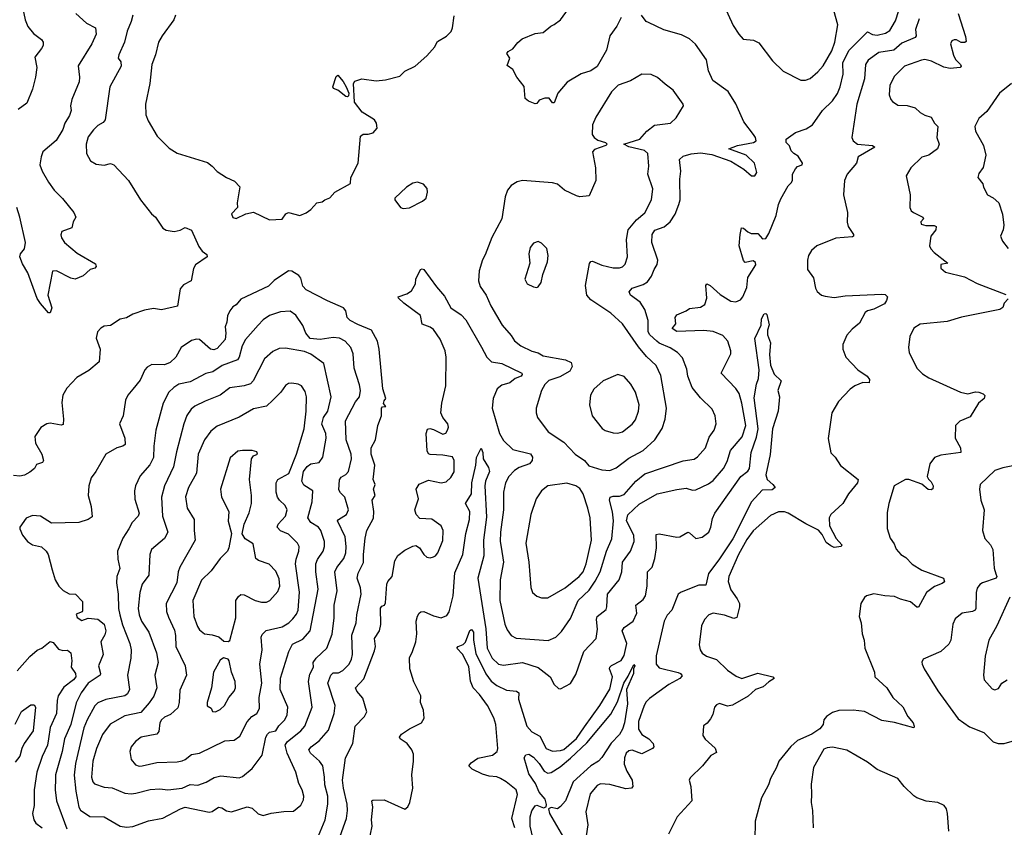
# Model space of a CAD drawing. Extents: x 1954683 to 2060285, y 904798 to 1016299.
# Tile 156 of 256: x 2038414 to 2044605, y 929099 to 934177. Entities that reach past the tile are written whole.
import ezdxf

# ---------------------------------------------------------------- set-up
doc = ezdxf.new("R2010")
doc.units = 0

msp = doc.modelspace()

# ---------------------------------------------------------------- linework, layer by layer
at = {"layer": '0CON10XD'}
for points in [[(2038412.1, 934345), (2038448.8, 934175), (2038464.8, 934134.8), (2038500.1, 934090.1), (2038551.1, 934051.1), (2038560.8, 934035), (2038560.8, 934015), (2038551.9, 933995), (2038509.7, 933940.3), (2038522.5, 933875), (2038513.8, 933815), (2038495, 933738.8), (2038458.9, 933651.1), (2038405, 933612.5)], [(2040599.4, 928955), (2040631.1, 929105), (2040626, 929145), (2040634.4, 929225), (2040627.5, 929265), (2040635, 929270), (2040705, 929270.8), (2040835, 929212.5), (2040855, 929227.5), (2040868, 929255), (2040885.8, 929345), (2040879.2, 929429.2), (2040891.1, 929515), (2040889.4, 929559.4), (2040880.6, 929585), (2040850, 929625), (2040806.2, 929655), (2040802, 929665), (2040815, 929684), (2040865, 929717.5), (2040940, 929755), (2040958, 929785), (2040953.8, 929835), (2040934.1, 929884.1), (2040935.8, 929925), (2040892.7, 930012.7), (2040866.9, 930095), (2040864.4, 930165), (2040882.9, 930205), (2040905.4, 930264.6), (2040910.5, 930315), (2040907.1, 930395), (2040914.5, 930425.5), (2040926.2, 930445), (2040935.8, 930454.2), (2040955, 930455.5), (2041015, 930428.1), (2041065, 930416.7), (2041099.4, 930430.6), (2041115, 930454.2), (2041140, 930555), (2041151, 930699), (2041200.2, 930815), (2041219.4, 930945), (2041243, 931035), (2041245.2, 931085.2), (2041216.9, 931135), (2041255.5, 931195), (2041256.8, 931265), (2041281.8, 931375), (2041285.9, 931424.1), (2041315, 931482.5), (2041326.2, 931455), (2041328.6, 931415), (2041360.9, 931360.9), (2041367.5, 931335), (2041343.2, 931275), (2041338.6, 931245), (2041348.7, 931048.7), (2041330.5, 930905), (2041333.1, 930805), (2041294.2, 930665), (2041344.4, 930345.6), (2041353.1, 930225), (2041385, 930161.8), (2041425, 930123.9), (2041455, 930118.2), (2041575, 930135.4), (2041675, 930102.5), (2041749.2, 930045), (2041775, 929996.7), (2041801.7, 929971.7), (2041815, 929968.8), (2041877.7, 930002.3), (2041910.9, 930059.1), (2041960.9, 930205), (2042038.5, 930285), (2042046.1, 930345), (2042040, 930405), (2042044.5, 930425), (2042100.8, 930469.2), (2042106.4, 930485), (2042110, 930565), (2042183.6, 930655), (2042200.9, 930705), (2042204, 930765), (2042254.2, 930835.8), (2042278.5, 930895), (2042274.7, 930935), (2042229.1, 931025), (2042237.4, 931062.6), (2042309.8, 931130.2), (2042422, 931195), (2042545, 931223.2), (2042605, 931230.8), (2042645, 931219.1), (2042665, 931220), (2042745, 931258.5), (2042775, 931279.5), (2042839.2, 931355), (2042862, 931398), (2042882.6, 931467.4), (2042957.2, 931552.8), (2042979.7, 931625), (2042955, 931766.2), (2042937.1, 931827.1), (2042917.2, 931857.2), (2042824.3, 931955), (2042886.2, 932075), (2042885.8, 932095), (2042865.8, 932155), (2042835, 932190.8), (2042775, 932216.4), (2042715, 932221.6), (2042545, 932215.8), (2042517.5, 932235), (2042540, 932265), (2042534.3, 932305), (2042545, 932320), (2042605, 932345.8), (2042625, 932360.8), (2042695, 932369.2), (2042722.5, 932385), (2042734.6, 932425.4), (2042728.6, 932505), (2042735, 932515.7), (2042755, 932505.5), (2042818.8, 932448.8), (2042885, 932407.5), (2042917.7, 932402.3), (2042946.2, 932415), (2042961.2, 932435), (2042985, 932492.5), (2042992, 932555), (2043042.5, 932635), (2043039.7, 932649.7), (2043025, 932660), (2042975, 932650), (2042965, 932662.5), (2042938.5, 932755), (2042943.3, 932825), (2042953, 932867), (2042965, 932866.7), (2042992.1, 932842.1), (2043013, 932833), (2043055, 932833.3), (2043085, 932798.8), (2043105, 932800.8), (2043125, 932832), (2043170, 932945), (2043185.4, 933015), (2043199.5, 933050.5), (2043245, 933131.4), (2043265, 933151.1), (2043272.1, 933165), (2043273.6, 933205), (2043291.5, 933238.5), (2043305, 933254.2), (2043333.3, 933265), (2043335.7, 933275), (2043309.1, 933319.1), (2043280.8, 933335), (2043265, 933352.5), (2043254.4, 933384.4), (2043232.5, 933405), (2043232.9, 933425), (2043292.9, 933467.1), (2043359, 933491), (2043398, 933515), (2043462.5, 933605), (2043525, 933666.7), (2043555, 933711.5), (2043573.3, 933755), (2043591.4, 933835), (2043589, 933905), (2043626.2, 933983.8), (2043745, 934100), (2043775, 934083.3), (2043805, 934080.2), (2043858.8, 934091.2), (2043885, 934109.1), (2043920.9, 934169.1), (2043940.7, 934235)], [(2042195, 934190.8), (2042168.1, 934135), (2042125.3, 934074.7), (2042103.5, 933985), (2042045, 933881.4), (2042005, 933854.5), (2041945, 933835.6), (2041855.6, 933784.4), (2041798, 933715), (2041775, 933653.3), (2041763.6, 933653.6), (2041742.5, 933682.5), (2041715, 933683.3), (2041679.3, 933670.7), (2041665, 933650), (2041655, 933647.5), (2041612.5, 933665), (2041591.7, 933681.7), (2041585, 933757.5), (2041540, 933815), (2041514.1, 933864.1), (2041478.3, 933888.3), (2041496.7, 933935), (2041477.5, 933965), (2041485, 933977.5), (2041515, 933992.5), (2041545.8, 934034.2), (2041573.4, 934056.6), (2041655, 934089.2), (2041705, 934095.8), (2041753.7, 934136.3), (2041775, 934146.9), (2041814.3, 934175), (2041864.3, 934245)], [(2042843.6, 934263.6), (2042900.9, 934140.9), (2042934.6, 934084.6), (2042963.9, 934053.9), (2043027.4, 934047.4), (2043062, 934032), (2043148.3, 933918.3), (2043215, 933852.9), (2043325, 933795.8), (2043355, 933795.6), (2043385, 933806.9), (2043432.1, 933847.9), (2043465, 933886.7), (2043519.5, 933980.5), (2043540, 934035), (2043557.7, 934145), (2043533.1, 934235)], [(2039114.3, 934164.3), (2039090.5, 934105), (2039073.8, 934035), (2039036.5, 933955), (2039034.3, 933935), (2039050.9, 933910.9), (2039051.5, 933885), (2038980.5, 933755), (2038952.1, 933547.9), (2038939.1, 933530.9), (2038905, 933510.8), (2038878.1, 933485), (2038845, 933439.2), (2038831.8, 933395), (2038834.4, 933335), (2038860, 933290), (2038895, 933268.6), (2038945, 933262.5), (2038985, 933272.5), (2039006.2, 933265), (2039098.8, 933165), (2039174, 933045), (2039243.8, 932955), (2039268.8, 932935), (2039315, 932866.2), (2039335, 932854.2), (2039385, 932845.7), (2039422.3, 932852.3), (2039455, 932870), (2039495, 932853.3), (2039540.7, 932750.7), (2039562.2, 932722.2), (2039590.5, 932700.5), (2039593.6, 932686.4), (2039518.8, 932635), (2039507.7, 932612.3), (2039493.3, 932535), (2039445, 932510), (2039423.3, 932485), (2039405.6, 932374.4), (2039305, 932352.5), (2039255, 932360.8), (2039199.5, 932350.5), (2039125, 932326), (2039085, 932301.2), (2039045, 932293.8), (2038985, 932254.2), (2038945, 932248.6), (2038923.6, 932236.4), (2038904.3, 932215), (2038895.8, 932175), (2038919.2, 932105), (2038912.9, 932025), (2038849.2, 931970.8), (2038773.1, 931926.9), (2038709.8, 931860.2), (2038685.6, 931815), (2038679.7, 931769.7), (2038690.6, 931665), (2038687.8, 931632.2), (2038675, 931627.5), (2038605, 931638.9), (2038583.8, 931636.2), (2038547.9, 931612.1), (2038510, 931555), (2038514, 931515), (2038554.4, 931445), (2038563.8, 931405), (2038557.7, 931392.3), (2038520.7, 931379.3), (2038506.7, 931355), (2038478.3, 931331.7), (2038445, 931313.8), (2038415, 931306.2), (2038375, 931311.2)], [(2038768, 934215), (2038835, 934155.7), (2038890.8, 934125), (2038894.5, 934085), (2038867.3, 934025), (2038782.8, 933887.2), (2038790.5, 933815), (2038787.5, 933785), (2038742.5, 933675), (2038734, 933635), (2038737.1, 933605), (2038727.7, 933575), (2038697.5, 933525), (2038684.7, 933485.3), (2038643.1, 933416.9), (2038560.6, 933345), (2038548.5, 933315), (2038540.4, 933265), (2038554.7, 933224.7), (2038595, 933156), (2038630.8, 933105), (2038682.8, 933052.8), (2038754, 932965), (2038768, 932935), (2038751.2, 932905), (2038743, 932867), (2038680, 932845), (2038673, 932823), (2038676.7, 932805), (2038696.7, 932775), (2038775, 932708), (2038890.9, 932640.9), (2038896, 932625), (2038887.5, 932615), (2038857.5, 932605), (2038813.6, 932566.4), (2038764, 932546), (2038735, 932550.6), (2038645, 932598.1), (2038620, 932595), (2038590.6, 932445), (2038615.7, 932364.3), (2038606.1, 932333.9), (2038595, 932333.3), (2038545, 932391.2), (2038525, 932423.8), (2038466.4, 932585), (2038431.9, 932641.9), (2038414.4, 932685), (2038418.6, 932705), (2038445, 932736.2), (2038450.8, 932775), (2038415.4, 932935), (2038395.3, 932995.3)], [(2039125.7, 934205.7), (2039114.3, 934164.3)], [(2039393.3, 934205), (2039383.1, 934175), (2039309.1, 934075), (2039286.7, 934035), (2039267.5, 933955), (2039245.7, 933895), (2039233.3, 933775), (2039205.7, 933645), (2039208.3, 933578.3), (2039221.7, 933541.7), (2039278, 933445), (2039355, 933368), (2039405, 933338), (2039595, 933278), (2039625, 933256.2), (2039655, 933222), (2039715, 933184), (2039765, 933162), (2039798.8, 933125), (2039782.5, 933025), (2039783.3, 932995), (2039746.7, 932955), (2039755, 932932.5), (2039775, 932927.5), (2039835, 932956.2), (2039885, 932966), (2039985, 932918)], [(2039985, 932918), (2040065, 932923.3), (2040087.5, 932955), (2040105, 932963.3), (2040175, 932946.2), (2040215, 932961.2), (2040245, 932983.3), (2040283.3, 933025), (2040315, 933031.2), (2040332.5, 933045), (2040365, 933056.2), (2040395, 933091.2), (2040493.6, 933146.4), (2040496, 933185), (2040542, 933275), (2040557.5, 933445), (2040573.8, 933456.2), (2040605, 933455.8), (2040637.5, 933465), (2040662.5, 933495), (2040657.5, 933525), (2040645, 933547.5), (2040566.7, 933595), (2040518.3, 933658.3), (2040512.5, 933775), (2040520.3, 933789.7), (2040565, 933804.2), (2040655, 933792.5), (2040715, 933797.5), (2040805, 933822), (2040835, 933853.8), (2040900, 933885), (2040975, 933948.8), (2041024, 934005), (2041030.5, 934020.5), (2041041.4, 934038.6), (2041097.4, 934072.6), (2041126.6, 934103.4), (2041135.4, 934124.6), (2041145, 934200)], [(2040408.5, 928985), (2040468.9, 929155), (2040475.9, 929205), (2040473.8, 929243.8), (2040449.1, 929345), (2040444.3, 929395), (2040463.3, 929535), (2040509.5, 929625), (2040524.4, 929735.6), (2040581.4, 929795), (2040595.8, 929825), (2040571.7, 929911.7), (2040534.4, 929955), (2040525.7, 929975), (2040577.3, 930032.7), (2040645, 930208.8), (2040651.5, 930235), (2040644.4, 930285), (2040675.5, 930335), (2040685.7, 930374.3), (2040683.1, 930476.9), (2040691.2, 930488.8), (2040707.5, 930495), (2040715, 930510), (2040721.8, 930628.2), (2040728.6, 930645), (2040755.6, 930675), (2040771.9, 930775), (2040792.1, 930807.9), (2040835, 930841.2), (2040885, 930866.2), (2040905, 930870), (2040928.8, 930855), (2040954.2, 930815), (2040975, 930796.2), (2040995, 930793.8), (2041015, 930800), (2041027.5, 930805), (2041043.3, 930825), (2041075, 930902.5), (2041077.1, 930965), (2041064, 930995), (2041005, 931035.7), (2040930.3, 931040.3), (2040906, 931065), (2040898, 931095), (2040920.6, 931165), (2040906, 931225), (2040925, 931256.2), (2040985, 931281.2), (2041064.3, 931264.3), (2041095, 931270.6), (2041125, 931298), (2041146.1, 931333.9), (2041145.5, 931405), (2041135, 931428), (2041075, 931438.1), (2040995, 931442), (2040985, 931446.7), (2040976, 931465), (2040970.8, 931575), (2040978.3, 931601.7), (2040993.9, 931606.1), (2041015, 931600), (2041075, 931570), (2041093.2, 931576.8), (2041102.9, 931595), (2041109.2, 931615), (2041105.8, 931635), (2041073.8, 931675), (2041062, 931705), (2041067.5, 931765), (2041092.8, 931875), (2041095.9, 932055), (2041090.3, 932095), (2041057.4, 932167.4), (2041015, 932228.8), (2040995, 932244), (2040945, 932262.5), (2040935, 932316.2), (2040828.8, 932395), (2040796.2, 932425), (2040793.8, 932435), (2040847.7, 932452.3), (2040878.3, 932471.7), (2040903.3, 932515), (2040903.8, 932545), (2040933.3, 932605), (2040945, 932610), (2040955, 932606.7), (2041035, 932496), (2041085, 932438), (2041125.7, 932365), (2041190.3, 932320.3), (2041219.8, 932289.8), (2041316.7, 932116.7), (2041351.2, 932055), (2041381.2, 932025), (2041445, 932014.5), (2041572, 931955), (2041574, 931945), (2041566.7, 931935), (2041528.9, 931921.1), (2041495, 931892.5), (2041445, 931878.5), (2041415.6, 931855), (2041390.8, 931795), (2041385.4, 931735), (2041430, 931575), (2041455, 931530.8), (2041515, 931474), (2041625, 931447.5), (2041638.6, 931425), (2041637.1, 931405), (2041620, 931385), (2041555, 931361.5), (2041525, 931342.2), (2041490, 931305), (2041469.6, 931265), (2041455.4, 931205), (2041455.4, 931094.6), (2041436.7, 930955), (2041434.7, 930895), (2041440.4, 930859.6), (2041456.4, 930765), (2041434.7, 930655.3), (2041433.8, 930525), (2041463.5, 930375), (2041479.4, 930339.4), (2041505, 930304.3), (2041535, 930288.5), (2041736.1, 930273.9), (2041785, 930293.3), (2041821.1, 930328.9), (2041877.8, 930412.2), (2041926.1, 930525), (2041995, 930588.8), (2042033.4, 930646.6), (2042062.8, 930705), (2042103.6, 930835), (2042137.3, 930912.7), (2042147.9, 931025), (2042142.2, 931082.2), (2042121.8, 931155), (2042127.1, 931175), (2042145, 931180.8), (2042185, 931180), (2042215, 931191.2), (2042287.9, 931275), (2042345, 931320.3), (2042585, 931403.6), (2042655, 931414.2), (2042675, 931427.5), (2042725.9, 931484.1), (2042749.1, 931550.9), (2042780, 931595), (2042792.9, 931635), (2042787.1, 931685), (2042767.2, 931727.2), (2042695, 931799.2), (2042641.5, 931865), (2042615.5, 931935), (2042609.5, 931979.5), (2042580.8, 932050.8), (2042550.8, 932085), (2042503.6, 932113.6), (2042435, 932142.1), (2042420, 932155), (2042376.1, 932196.1), (2042364.8, 932214.8), (2042365.9, 932285), (2042343.8, 932355), (2042315, 932400.5), (2042254.2, 932445), (2042246.9, 932465), (2042265, 932488.2), (2042335, 932511.2), (2042361.4, 932528.6), (2042386.9, 932563.1), (2042402.5, 932605), (2042422.7, 932637.3), (2042426.7, 932665), (2042387.8, 932775), (2042390, 932825), (2042407.8, 932852.2), (2042466.2, 932875), (2042504, 932905), (2042535, 932953.3), (2042559.2, 933015), (2042567.1, 933045), (2042564.3, 933174.3), (2042571.4, 933225), (2042561.9, 933298.1), (2042585, 933318.1), (2042635, 933333.1), (2042695, 933339.1), (2042765, 933329.4), (2042886.3, 933286.3), (2042966.9, 933236.9), (2043015, 933194), (2043035.8, 933194.2), (2043048.8, 933215), (2043034.2, 933275), (2042981.4, 933325), (2042872.5, 933365), (2042927.5, 933385), (2043027.5, 933405), (2043044, 933415), (2043040.8, 933435), (2043028.6, 933455), (2042967.5, 933535), (2042917.6, 933647.6), (2042868.2, 933725), (2042771.6, 933795), (2042745.9, 933855), (2042733.3, 933925), (2042663.3, 934023.3), (2042625.7, 934055.7), (2042575, 934081.2), (2042465, 934112.7), (2042368.2, 934158.2), (2042354, 934165), (2042324.4, 934204.4)], [(2044068.8, 934181.2), (2044046.7, 934115), (2044050, 934075), (2044043.6, 934063.6), (2043960.9, 934029.1), (2043910.9, 933985), (2043815, 933971.1), (2043748.5, 933921.5), (2043731.7, 933895), (2043725.5, 933804.5), (2043677.5, 933645), (2043646, 933436), (2043653.6, 933415), (2043680.8, 933395), (2043775.5, 933385.5), (2043790, 933375), (2043685.6, 933315), (2043676.2, 933273.8), (2043616.8, 933205), (2043599.6, 933165), (2043593.8, 933075), (2043619.2, 932965), (2043616.1, 932903.9), (2043623.3, 932876.7), (2043655.7, 932825), (2043656.2, 932815), (2043649.4, 932810.6)], [(2044314.4, 934215), (2044360.5, 934070.5), (2044365, 934040), (2044356, 934034), (2044334.1, 934034.1), (2044305, 934050), (2044289.3, 934050.7), (2044275, 934043.3), (2044266, 934025), (2044285, 933953.3), (2044297.1, 933927.1), (2044328.8, 933895), (2044333.3, 933885), (2044327.5, 933875), (2044265, 933870), (2044225, 933877.8), (2044146.7, 933915), (2044105.4, 933925.4), (2044085, 933922.9), (2043978, 933885), (2043915, 933821.2), (2043885.8, 933765), (2043881.4, 933705), (2043891.2, 933675), (2043902.3, 933662.3), (2043935, 933638.8), (2043995, 933637.5), (2044045, 933622.5), (2044075, 933594), (2044105, 933576), (2044145, 933563.3), (2044165.9, 933525.9), (2044187.5, 933505), (2044181.1, 933435), (2044194.3, 933394.3), (2044185.5, 933365), (2044130, 933325), (2044086.9, 933313.1), (2044016.7, 933245), (2043987.5, 933195), (2044013.3, 933075), (2044011.2, 932995), (2044020, 932975), (2044033.3, 932965), (2044092.5, 932935), (2044097.5, 932925), (2044080, 932905), (2044081.7, 932891.7), (2044111.7, 932881.7), (2044163.6, 932883.6), (2044175.9, 932875.9), (2044174, 932855), (2044143.6, 932816.4), (2044134.4, 932755), (2044141.9, 932735), (2044163, 932713), (2044250, 932645), (2044205, 932637.5), (2044206.7, 932615), (2044235, 932590), (2044355, 932560.5), (2044435, 932517.7), (2044615, 932448.7)], [(2040475, 933692.5), (2040465, 933693.8), (2040413.8, 933733.8), (2040386.7, 933745), (2040384, 933755), (2040405, 933820), (2040415, 933827.5), (2040447.9, 933787.9), (2040466, 933755), (2040483.3, 933715), (2040482.5, 933697.5), (2040475, 933692.5)], [(2042125, 931343.1), (2042165, 931358.1), (2042245, 931420.4), (2042335, 931467.5), (2042408.1, 931535), (2042453.8, 931606.2), (2042473.5, 931665), (2042480.5, 931735), (2042445, 931940), (2042415, 932001.4), (2042355, 932059.4), (2042305, 932120.6), (2042205, 932264.4), (2042131.7, 932331.7), (2042005.4, 932415.4), (2041980, 932445), (2041972.2, 932505), (2041997, 932643), (2042005, 932656.2), (2042015, 932658.8), (2042073.9, 932633.9), (2042145, 932616.4), (2042184.5, 932615.5), (2042205, 932623.3), (2042221.2, 932638.8), (2042236.2, 932685), (2042228.5, 932795), (2042239.6, 932855), (2042291.8, 932918.2), (2042345, 932961.2), (2042387.1, 933045), (2042394, 933114), (2042363.2, 933205), (2042370, 933255), (2042362.7, 933335), (2042343.2, 933353.2), (2042245, 933378.1), (2042212.5, 933395), (2042313.1, 933425), (2042358.1, 933475), (2042405, 933512.9), (2042505, 933526.9), (2042540.9, 933559.1), (2042586.7, 933635), (2042586.2, 933645), (2042522.5, 933732.5), (2042472, 933772), (2042425, 933812.5), (2042385, 933832.5), (2042325, 933834), (2042255, 933791.2), (2042176.7, 933765), (2042135, 933724), (2042035.8, 933564.2), (2042016, 933515), (2042014.3, 933455.7), (2042025.7, 933435), (2042049.5, 933419.5), (2042097.5, 933405), (2042107.5, 933395), (2042100, 933385), (2042029.1, 933360.9), (2042015.5, 933345), (2042034.5, 933244.5), (2042036.9, 933165), (2041995, 933070), (2041935, 933063.1), (2041915, 933068.1), (2041839.2, 933105), (2041795, 933141.5), (2041765, 933151.8), (2041575, 933165.6), (2041542.1, 933157.9), (2041503.8, 933135), (2041482, 933105), (2041466.7, 933063.3), (2041445.7, 932925), (2041382.6, 932807.4), (2041341.5, 932698.5), (2041323.4, 932666.6), (2041302.8, 932597.2), (2041297.9, 932535), (2041308.9, 932498.9), (2041346.4, 932445), (2041376.6, 932376.6), (2041447.8, 932255), (2041505, 932191.4), (2041525, 932157.1), (2041565.5, 932125.5), (2041633.2, 932093.2), (2041675, 932081.8), (2041705, 932063.6), (2041845, 932038.5), (2041880.9, 932020.9), (2041888.6, 931995), (2041873.6, 931966.4), (2041809.8, 931930.2), (2041741.9, 931908.1), (2041716.2, 931883.8), (2041694.3, 931844.3), (2041660.6, 931735), (2041660.6, 931705), (2041670.8, 931675), (2041737.1, 931585), (2041835, 931520), (2041905.6, 931445.6), (2041965, 931405.8), (2041992.2, 931372.2), (2042075, 931346.9), (2042125, 931343.1)], [(2044649.2, 933775), (2044575, 933714), (2044495, 933600), (2044444, 933555), (2044418.8, 933505), (2044424, 933475), (2044474.4, 933385), (2044487.8, 933325), (2044472.5, 933247.5), (2044445, 933210), (2044437.5, 933185), (2044470, 933145), (2044474.1, 933124.1), (2044498.8, 933075), (2044535, 933056), (2044570.8, 933025), (2044594.4, 932954.4), (2044602.5, 932885), (2044597.5, 932855), (2044580.5, 932815), (2044593.3, 932783.3), (2044628.5, 932738.5)], [(2040825, 932989.2), (2040865, 932994.3), (2040946.7, 933035), (2040968.8, 933055), (2040977.3, 933092.7), (2040975.8, 933115), (2040952.7, 933142.7), (2040915, 933154.2), (2040885, 933148.9), (2040845.4, 933124.6), (2040773.8, 933055), (2040773.3, 933045), (2040807.5, 932995), (2040825, 932989.2)], [(2043649.4, 932810.6), (2043545, 932803.1), (2043425, 932754.4), (2043391.9, 932725), (2043374.4, 932695), (2043367.5, 932665), (2043367.5, 932605), (2043405, 932552.5), (2043417.7, 932487.7), (2043427.3, 932467.3), (2043455, 932445.5), (2043477.6, 932437.6), (2043535, 932430), (2043605, 932439.7), (2043835, 932450), (2043855, 932448), (2043870, 932435), (2043865, 932410), (2043850.5, 932389.5), (2043785, 932355.7), (2043745, 932346.7), (2043730.6, 932335), (2043695, 932268), (2043649.1, 932230.9), (2043615, 932193.3), (2043590, 932135), (2043588.8, 932105), (2043608.8, 932055), (2043684, 931975), (2043742, 931935), (2043758, 931915), (2043755.8, 931894.2), (2043715.7, 931895.7), (2043665.3, 931874.7), (2043636.5, 931853.5), (2043563.3, 931775), (2043521.2, 931705), (2043496.4, 931543.6), (2043514.2, 931454.2), (2043541.2, 931425), (2043574.3, 931374.3), (2043686.7, 931285), (2043681.2, 931265), (2043626, 931195), (2043590, 931135), (2043513.8, 931065), (2043504.2, 931045), (2043505.7, 930995), (2043547.5, 930915), (2043582.5, 930875), (2043580, 930865), (2043535, 930858), (2043515, 930867.5), (2043485, 930890), (2043459.7, 930939.7), (2043437.1, 930967.1), (2043357, 931007), (2043245, 931074.3), (2043223.2, 931083.2), (2043185, 931083.1), (2043135, 931060), (2043025, 930962.9), (2042985, 930909.1), (2042933.5, 930815), (2042872.5, 930675), (2042868.5, 930645), (2042885, 930591.2), (2042925.5, 930535), (2042939.1, 930505), (2042940.5, 930485), (2042922.5, 930417.5), (2042905, 930410.8), (2042845, 930431.9), (2042775, 930444.3), (2042746.2, 930435), (2042720, 930405), (2042700, 930365), (2042686, 930245), (2042692, 930215), (2042704.4, 930194.4), (2042733.3, 930175), (2042794.4, 930154.4), (2042865, 930086.2), (2042918.8, 930048.8), (2042955, 930034.2), (2043055, 930067.5), (2043150, 930045), (2043157.5, 930035), (2043125, 930013.8), (2043088.8, 929981.2), (2043040, 929965), (2042995, 929924.2), (2042895, 929867.5), (2042865, 929860), (2042815, 929876.2), (2042795, 929868), (2042782.9, 929855), (2042772.3, 929807.7), (2042758.3, 929781.7), (2042736.4, 929753.6), (2042713, 929737), (2042710, 929675), (2042723.6, 929653.6), (2042786.8, 929596.8), (2042795, 929570), (2042760.3, 929549.7), (2042707.5, 929485), (2042629.3, 929410.7), (2042623.3, 929395), (2042633.8, 929355), (2042640, 929265), (2042546.9, 929165), (2042494.4, 929055)], [(2041665, 932493.3), (2041675, 932497.5), (2041693.3, 932525), (2041704, 932575), (2041732, 932655), (2041737.5, 932695), (2041728.3, 932738.3), (2041695, 932772.5), (2041675, 932782.5), (2041645, 932771.2), (2041624, 932745), (2041616.2, 932705), (2041621.2, 932645), (2041590, 932545), (2041605, 932516.7), (2041645, 932496.2), (2041665, 932493.3)], [(2040292.7, 929045), (2040333.8, 929145), (2040351.2, 929245), (2040351.8, 929295), (2040333.6, 929366.4), (2040329.6, 929415), (2040320.4, 929485), (2040298.8, 929515), (2040242.1, 929565), (2040231.5, 929585), (2040246.2, 929605), (2040297.3, 929642.7), (2040355, 929709.2), (2040391.2, 929815), (2040396.9, 929865), (2040351.2, 930005), (2040371.3, 930055), (2040385, 930069.6), (2040419.5, 930070.5), (2040445, 930084.6), (2040486, 930124), (2040500.7, 930155), (2040506, 930186), (2040502.2, 930307.8), (2040529.2, 930385), (2040533.6, 930435), (2040561.6, 930565), (2040556.5, 930605), (2040535.3, 930665), (2040542.7, 930697.3), (2040575.9, 930764.1), (2040575.3, 930815), (2040586.2, 930916.2), (2040596.8, 930965), (2040638.5, 931041.5), (2040640.5, 931085), (2040629.6, 931155), (2040649.4, 931185), (2040639.7, 931225), (2040649.2, 931255), (2040636.9, 931285), (2040647.8, 931375), (2040624.1, 931444.1), (2040623.8, 931485), (2040651.9, 931535), (2040665.6, 931625), (2040689.4, 931685), (2040690, 931735), (2040695, 931742.5), (2040716.2, 931745), (2040702.5, 931762.5), (2040705, 931780), (2040716, 931795), (2040698, 931855), (2040673.3, 932105), (2040662.8, 932155), (2040625.5, 932225), (2040539.4, 932259.4), (2040492.7, 932285), (2040472.7, 932305), (2040465.4, 932345), (2040449.4, 932365), (2040349.1, 932409.1), (2040215, 932477.8), (2040195, 932500.8), (2040180.8, 932550.8), (2040168.3, 932568.3), (2040125.6, 932595.6), (2040105, 932598), (2040015, 932536.2), (2039978.3, 932501.7), (2039805, 932418.8), (2039775, 932384), (2039755, 932371.2), (2039735, 932346.2), (2039721.1, 932315), (2039716.7, 932275), (2039705.6, 932245), (2039710.5, 932205), (2039705.5, 932165), (2039655, 932110), (2039635, 932100.7), (2039614.1, 932104.1), (2039545, 932166.7), (2039525, 932168.2), (2039495, 932159.4), (2039430, 932115), (2039395, 932054), (2039359.3, 932020.7), (2039325, 932006.7), (2039245, 932008), (2039215, 931991.2), (2039200.8, 931975), (2039170.8, 931909.2), (2039125, 931852.9), (2039093.5, 931816.5), (2039080, 931785), (2039064, 931686), (2039042.5, 931635), (2039074.4, 931545), (2039077.5, 931505), (2039063.3, 931495), (2039024.7, 931485.3), (2038955.8, 931445), (2038892, 931335), (2038863, 931297), (2038849.2, 931245), (2038844.3, 931185), (2038864.2, 931115), (2038869.2, 931050.8), (2038845.5, 931034.5), (2038785, 931014.3), (2038615, 931011.2), (2038545, 931054.2), (2038495, 931059.4), (2038455, 931042.5), (2038415.6, 930985), (2038414.4, 930975), (2038432.5, 930935), (2038462.9, 930895), (2038495, 930874.5), (2038551.2, 930861.2), (2038581.2, 930835), (2038594.2, 930814.2), (2038617.5, 930717.5), (2038638, 930655), (2038660, 930615), (2038687.7, 930587.7), (2038725, 930566.2), (2038765, 930564), (2038808.1, 930518.1), (2038809.5, 930460.5), (2038806.1, 930453.9), (2038770.2, 930439.8), (2038775, 930417.1), (2038805, 930398.8), (2038845.6, 930414.4), (2038905, 930407.2), (2038945.1, 930375.1), (2038956.4, 930335), (2038950.3, 930309.7), (2038924.4, 930265), (2038939.5, 930185), (2038910.5, 930115), (2038922.5, 930065), (2038920, 930055), (2038845, 930004.6), (2038800.3, 929945), (2038769.4, 929880.6), (2038734.8, 929745.2), (2038695.3, 929655), (2038680.9, 929575), (2038638.5, 929428.5), (2038638.5, 929408.5), (2038638.2, 929335), (2038646.2, 929265), (2038710, 929090)], [(2044628.3, 932421.7), (2044604.2, 932395), (2044595, 932367.5), (2044577.5, 932355), (2044334.6, 932305.4), (2044245, 932279.5), (2044075, 932262), (2044035, 932236.7), (2044010, 932185), (2044002, 932115), (2044006, 932085), (2044053.8, 931985), (2044090.9, 931950.9), (2044130, 931925), (2044328.8, 931835), (2044375, 931823.5), (2044423.6, 931836.4), (2044445.6, 931835.6), (2044472.5, 931825), (2044483, 931813), (2044478.8, 931795), (2044442.5, 931765), (2044389.5, 931680.5), (2044325, 931653.3), (2044297.5, 931625), (2044296.7, 931545), (2044330, 931485), (2044330.8, 931455), (2044205, 931438.8), (2044166.1, 931423.9), (2044136.2, 931385), (2044120, 931305), (2044127.3, 931287.3), (2044145, 931271.2), (2044156.9, 931245), (2044155, 931226.7), (2044145, 931220.6), (2044125, 931223.3), (2044086.4, 931256.4), (2044005, 931286.5), (2043982.5, 931285), (2043912.7, 931245), (2043878.2, 931135), (2043868.3, 931078.3), (2043867.6, 930977.6), (2043887, 930917), (2043911.8, 930881.8), (2043925, 930847.5), (2043954.6, 930814.6), (2043986, 930795), (2044025, 930753.8), (2044085.8, 930715.8), (2044223.3, 930665), (2044228.3, 930641.7), (2044215, 930630.8), (2044165, 930612.5), (2044115, 930575.8), (2044065, 930483.3), (2044055, 930483.8), (2044015, 930515.8), (2043953, 930533), (2043915, 930550.8), (2043853.2, 930553.2), (2043785, 930567.1), (2043738.8, 930555), (2043725.7, 930544.3), (2043702, 930505), (2043692.5, 930425), (2043705.8, 930385), (2043710.8, 930315), (2043724.3, 930275), (2043728.8, 930225), (2043788, 930075), (2043791.2, 930045), (2043866, 929975), (2043904.5, 929914.5), (2043966.4, 929856.4), (2043998.6, 929795), (2044030.8, 929755), (2044038.8, 929735), (2044036.7, 929723.3), (2043915, 929758.6), (2043835, 929770), (2043725, 929826), (2043655, 929835.7), (2043565, 929833.1), (2043525, 929820.6), (2043485.8, 929795), (2043470, 929775), (2043465.6, 929745), (2043445, 929718.5), (2043394, 929685), (2043304.6, 929645.4), (2043263.1, 929606.9), (2043186.2, 929513.8), (2043173.1, 929475), (2043134.5, 929405.5), (2043123.1, 929365), (2043078.6, 929285), (2043038.3, 929138.3), (2043036, 929015)], [(2039085, 929099.1), (2039125, 929104.4), (2039225, 929140), (2039315, 929155.4), (2039424.4, 929215), (2039455, 929225.4), (2039605, 929193.6), (2039625, 929197.5), (2039665, 929225.7), (2039685, 929221.9), (2039715, 929201.8), (2039745, 929195.4), (2039845, 929228.1), (2039875, 929218.6), (2039913.8, 929183.8), (2039945, 929172.9), (2039995, 929187.8), (2040075, 929198.5), (2040135, 929199.2), (2040182.2, 929237.8), (2040197.8, 929272.2), (2040200, 929295), (2040189.6, 929335), (2040168.2, 929375), (2040150.4, 929445), (2040095.7, 929565), (2040083.3, 929615), (2040095, 929635.4), (2040182.7, 929705), (2040206.5, 929735), (2040252.7, 929855), (2040229.3, 930015), (2040237.5, 930062.5), (2040260.6, 930105), (2040259.1, 930135), (2040277.2, 930162.8), (2040345.5, 930225), (2040377.8, 930312.2), (2040391.3, 930415), (2040391.2, 930495), (2040410.7, 930585), (2040394.7, 930705), (2040407.9, 930732.1), (2040451.7, 930788.3), (2040463.7, 930825), (2040467.1, 930865), (2040460.6, 930925), (2040413.3, 931025), (2040418, 931035), (2040469.1, 931065), (2040481.1, 931095), (2040458.8, 931175), (2040431, 931201), (2040421.3, 931221.3), (2040425, 931284.3), (2040435, 931299.6), (2040465, 931317.8), (2040480.5, 931335), (2040501.2, 931415), (2040499.2, 931445), (2040467.1, 931535), (2040463.1, 931655), (2040525, 931774.3), (2040550.5, 931805), (2040557.5, 931845), (2040551.7, 931881.7), (2040516.4, 931985), (2040510.6, 932075), (2040495.6, 932115), (2040461.4, 932155), (2040423.9, 932173.9), (2040385, 932177.7), (2040304.1, 932165.9), (2040241.1, 932171.1), (2040213.6, 932205), (2040193.6, 932253.6), (2040149.8, 932319.8), (2040115, 932343.3), (2040055, 932340.5), (2039985, 932316.5), (2039945, 932288.9), (2039913.3, 932256.7), (2039833.9, 932165), (2039813.5, 932125), (2039794.3, 932055.7), (2039782.6, 932037.4), (2039686.7, 932003.3), (2039627.6, 931962.4), (2039585, 931952.3), (2039485, 931899.6), (2039415, 931884.6), (2039383.5, 931865), (2039352.7, 931835), (2039316.9, 931765), (2039270, 931595), (2039257.7, 931495), (2039255.9, 931424.1), (2039232.7, 931377.3), (2039170.7, 931309.3), (2039143.1, 931245), (2039136.7, 931215), (2039138.3, 931161.7), (2039165.4, 931074.6), (2039158.1, 931055), (2039121.9, 931015), (2039101.1, 930975), (2039063.5, 930916.5), (2039028.9, 930835), (2039030.6, 930785), (2039043.5, 930725), (2039025.4, 930675), (2039021.8, 930635), (2039033.3, 930565), (2039035.3, 930475), (2039042.8, 930435), (2039061.3, 930371.3), (2039107.1, 930255), (2039115.5, 930214.5), (2039113.2, 930163.2), (2039091.5, 930055), (2039104.6, 929965), (2039092.4, 929937.6), (2039075.2, 929924.8), (2038955, 929901.5), (2038905, 929881.8), (2038887.4, 929862.6), (2038838.1, 929775), (2038817.8, 929725), (2038765, 929500), (2038757.1, 929427.1), (2038766.3, 929325), (2038786.6, 929225), (2038795.8, 929205.8), (2038855, 929167.3), (2038945, 929164.6), (2039045, 929105.4), (2039085, 929099.1)], [(2041528.2, 929095), (2041507.5, 929155), (2041544.4, 929305), (2041535.5, 929335), (2041472.2, 929385), (2041436.9, 929405), (2041415, 929415.3), (2041365, 929420.9), (2041325, 929433.8), (2041258.8, 929465), (2041238, 929485), (2041252.5, 929505), (2041295, 929534.4), (2041387, 929553), (2041415.6, 929574.4), (2041420.8, 929595), (2041408, 929745), (2041395, 929786), (2041354.7, 929865), (2041305, 929934.6), (2041265.3, 929975.3), (2041248.3, 930018.3), (2041238.8, 930108.8), (2041197.3, 930187.3), (2041162.5, 930225), (2041171.2, 930235), (2041202.9, 930247.1), (2041218, 930262), (2041244.2, 930335.8), (2041255, 930343.3), (2041267.3, 930325), (2041266.9, 930275), (2041281.3, 930191.3), (2041344.5, 930064.5), (2041378.4, 930018.4), (2041415, 929989.7), (2041475, 929960.8), (2041537.5, 929955), (2041552.5, 929945), (2041549.5, 929905), (2041603.5, 929735), (2041635, 929698.6), (2041685, 929670.8), (2041725, 929594.4), (2041765, 929577.3), (2041815, 929581.1), (2041835, 929588.7), (2041915, 929656.2), (2041965, 929730), (2042062.2, 929865), (2042125, 929967.1), (2042141.2, 930045), (2042123.5, 930095), (2042125.6, 930105), (2042134.7, 930115.3), (2042195, 930146.9), (2042215, 930178.6), (2042231.8, 930255), (2042202.7, 930335), (2042214.8, 930355.2), (2042271.2, 930395), (2042293.4, 930445), (2042287.5, 930495), (2042335, 930530.8), (2042349.2, 930555), (2042359.2, 930615), (2042360.6, 930705), (2042390, 930735), (2042408, 930788), (2042417.5, 930855), (2042415, 930938.8), (2042435, 930943.5), (2042546.8, 930923.2), (2042565, 930926), (2042615, 930953.8), (2042625, 930951.2), (2042664.5, 930914.5), (2042705, 930922.5), (2042747.9, 930955), (2042760.3, 930985), (2042769.7, 931040.3), (2042785.2, 931074.8), (2042947.3, 931305), (2042992.7, 931337.3), (2043002.9, 931355), (2043012.8, 931455), (2043047.5, 931552.5), (2043056.4, 931605), (2043031.3, 931798.7), (2043046.8, 931885), (2043059.1, 931920.9), (2043063.6, 931975), (2043037.1, 932172.9), (2043075.5, 932255), (2043078.8, 932295), (2043095, 932326.7), (2043105, 932330), (2043112.5, 932322.5), (2043127, 932257), (2043116.2, 932225), (2043116.7, 932195), (2043133.8, 932145), (2043128.5, 932071.5), (2043135.3, 932005.3), (2043157, 931947), (2043201.2, 931905), (2043181.2, 931845), (2043190.5, 931805), (2043182.7, 931715), (2043147.9, 931605), (2043133.2, 931443.2), (2043106.2, 931315), (2043114.8, 931284.8), (2043149.6, 931255), (2043163.3, 931235), (2043145, 931221.4), (2043082.4, 931217.6), (2043014.5, 931145.5), (2042897.2, 930912.8), (2042809.5, 930780.5), (2042744.3, 930695), (2042728.3, 930621.7), (2042685, 930620.7), (2042572.7, 930577.3), (2042555.2, 930564.8), (2042515.3, 930464.7), (2042485, 930432.2), (2042466.8, 930395), (2042415, 930177.5), (2042416.7, 930125), (2042435, 930100.6), (2042555, 930071.2), (2042569.2, 930065), (2042578.8, 930051.2), (2042564.2, 930035), (2042495, 929996), (2042375, 929908.1), (2042352.6, 929887.4), (2042339.5, 929865), (2042304, 929765), (2042304.5, 929715.5), (2042325, 929682.9), (2042370, 929655), (2042396.9, 929625), (2042402, 929605), (2042392, 929595), (2042325, 929561.5), (2042265, 929582.7), (2042245, 929580), (2042227.1, 929565), (2042216.9, 929535), (2042215.7, 929495), (2042232, 929452), (2042265.6, 929395), (2042270, 929355), (2042260, 929345), (2042225, 929340), (2042125, 929367.8), (2042065, 929371.4), (2042045, 929362), (2042000.2, 929309.8), (2041974.5, 929195.5), (2041985.5, 929115), (2041975.4, 929045)], [(2039115, 929308.8), (2039145, 929313.2), (2039233.9, 929336.1), (2039295, 929340), (2039345, 929333.8), (2039435, 929345.4), (2039485, 929368.2), (2039535, 929364.6), (2039586.9, 929383.1), (2039637.2, 929412.8), (2039678.3, 929421.7), (2039795, 929409.6), (2039815, 929418.5), (2039875, 929468.5), (2039938.5, 929551.5), (2039962, 929665), (2039971.5, 929685), (2039985, 929696.9), (2040025, 929705.6), (2040043.9, 929736.1), (2040082.1, 929775), (2040096.2, 929805), (2040101.1, 929855), (2040051.8, 929965), (2040054.1, 930035.9), (2040106.2, 930205), (2040130.1, 930249.9), (2040195, 930281.2), (2040240.7, 930335), (2040291.6, 930595), (2040275.9, 930705), (2040276.5, 930755), (2040287, 930783), (2040321.5, 930835), (2040331.2, 930865), (2040329.6, 930895), (2040307.8, 930965), (2040292.9, 930985), (2040244.7, 931014.7), (2040226.5, 931045), (2040253, 931145), (2040256.7, 931215), (2040200.9, 931250.9), (2040187.4, 931275), (2040198.1, 931335), (2040221.9, 931368.1), (2040245, 931383.2), (2040297.8, 931392.2), (2040319.6, 931425), (2040340.7, 931545), (2040338.9, 931575), (2040313.3, 931633.3), (2040325.3, 931674.7), (2040350.8, 931715), (2040371.5, 931805), (2040325.4, 932015), (2040245, 932072.7), (2040205, 932089.6), (2040085, 932111.1), (2040045, 932110), (2040005, 932091.1), (2039954.4, 932045), (2039881.6, 931905), (2039865, 931886.9), (2039825, 931873.8), (2039735, 931862.9), (2039673.6, 931816.4), (2039581.2, 931778.8), (2039515, 931746.4), (2039491.9, 931728.1), (2039465, 931687.5), (2039445.3, 931635), (2039399.3, 931459.3), (2039381.3, 931365), (2039323.8, 931245), (2039306.1, 931175), (2039311.8, 931055), (2039345.4, 930954.6), (2039325, 930914.2), (2039241.9, 930845), (2039232.5, 930815), (2039225.4, 930685), (2039185, 930627.5), (2039170, 930575), (2039159.7, 930475), (2039165.8, 930435), (2039180.6, 930395), (2039226.8, 930325), (2039273.3, 930195), (2039284.6, 930135.4), (2039263.7, 930055), (2039277.1, 929975), (2039256.8, 929923.2), (2039228.3, 929881.7), (2039175, 929821.2), (2039075, 929798.8), (2038983.6, 929746.4), (2038935, 929682.9), (2038897.1, 929595), (2038874.7, 929515), (2038866.4, 929415), (2038874.4, 929385), (2038885, 929372.5), (2038945, 929350.4), (2038995, 929346.5), (2039075, 929312.5), (2039115, 929308.8)], [(2042175, 931577.8), (2042205, 931584.4), (2042265, 931633.1), (2042285, 931660.8), (2042305.4, 931715), (2042309.2, 931755), (2042285, 931833.8), (2042255.6, 931885), (2042215, 931934.2), (2042175, 931946), (2042082.5, 931905), (2042025, 931854.2), (2042003.1, 931815), (2041995.8, 931754.2), (2042012.9, 931685), (2042076.6, 931606.6), (2042095, 931594.4), (2042145, 931579.4), (2042175, 931577.8)], [(2039165, 929483.1), (2039185, 929484.6), (2039276.8, 929506.8), (2039405, 929510), (2039435, 929516), (2039455, 929524.2), (2039495, 929556.7), (2039545, 929565.6), (2039705, 929641.9), (2039763.2, 929646.8), (2039798.7, 929671.3), (2039845, 929762.9), (2039874.4, 929795), (2039904.3, 929815), (2039920.9, 929845), (2039918.8, 929915), (2039937.5, 930005), (2039923.2, 930125), (2039939.5, 930215), (2039932.2, 930295), (2039938.3, 930311.7), (2039963.2, 930336.8), (2040065, 930358.8), (2040105.9, 930384.1), (2040131.3, 930408.7), (2040155, 930439.4), (2040165.7, 930465), (2040172.5, 930577.5), (2040148.4, 930755), (2040152.2, 930785), (2040170, 930835), (2040170.5, 930865), (2040160, 930885), (2040105, 930942.5), (2040053.3, 930963.3), (2040033.3, 930985), (2040038.6, 931005), (2040085, 931055.8), (2040096.9, 931095), (2040082.8, 931122.8), (2040047.1, 931155), (2040034.7, 931174.7), (2040027.7, 931205), (2040027.2, 931265), (2040037.5, 931285), (2040105.7, 931324.3), (2040154.7, 931445), (2040201.8, 931605), (2040215.4, 931715), (2040216.5, 931805), (2040208.9, 931838.9), (2040185, 931874), (2040164.5, 931884.5), (2040125, 931892.2), (2040105, 931888.9), (2040085, 931876.9), (2040055.6, 931835), (2040005.6, 931785), (2039965, 931745.6), (2039885, 931730), (2039795, 931677.3), (2039655, 931621.9), (2039615, 931590), (2039575.4, 931534.6), (2039536.9, 931445), (2039526.2, 931325), (2039475.4, 931235), (2039457.5, 931177.5), (2039466.5, 931105), (2039512.2, 931035), (2039510.9, 930965), (2039518.2, 930905), (2039420.5, 930735), (2039410.9, 930705), (2039402.9, 930635), (2039335.4, 930505), (2039336.9, 930455), (2039350.1, 930420.1), (2039387.2, 930337.2), (2039394.1, 930305), (2039395.6, 930235.6), (2039454.5, 930115), (2039462.7, 930055), (2039420, 929960), (2039416.8, 929883.2), (2039409.1, 929850.9), (2039361.6, 929808.4), (2039325, 929792.1), (2039305.4, 929775), (2039295.9, 929755), (2039288.1, 929701.9), (2039275.8, 929685), (2039178.8, 929665), (2039142.4, 929637.6), (2039115.6, 929605), (2039106.5, 929575), (2039114.6, 929524.6), (2039142.1, 929492.1), (2039165, 929483.1)], [(2039725, 930267.5), (2039735, 930273.3), (2039772.5, 930415), (2039772.2, 930525), (2039789.1, 930550.9), (2039805, 930562), (2039825, 930560), (2039895, 930524.5), (2039935, 930514.5), (2039965.5, 930514.5), (2039986.2, 930525), (2040037.8, 930582.2), (2040049.1, 930615), (2040045, 930660), (2040025, 930709.2), (2039982.6, 930752.6), (2039916.1, 930776.1), (2039898.5, 930788.5), (2039882, 930882), (2039832.6, 930912.6), (2039813.2, 930943.2), (2039825.6, 931005), (2039856.7, 931075), (2039870.6, 931135), (2039871.8, 931185), (2039859.5, 931285), (2039872.5, 931415), (2039885, 931433.8), (2039910, 931445), (2039905, 931460), (2039875, 931468.8), (2039815, 931466.9), (2039785, 931463.1), (2039737.2, 931422.8), (2039676.9, 931225), (2039683.3, 931175), (2039728.1, 931085), (2039724.4, 931024.4), (2039746, 930945), (2039730, 930855), (2039720, 930835), (2039675, 930788.1), (2039618.8, 930711.2), (2039557.3, 930652.7), (2039503.3, 930525), (2039508.1, 930425), (2039531.1, 930361.1), (2039545, 930341.2), (2039575.9, 930315.9), (2039625, 930309.2), (2039665.9, 930295.9), (2039698.3, 930268.3), (2039725, 930267.5)], [(2044718.8, 931385), (2044595, 931359.4), (2044545, 931343.1), (2044452.5, 931255), (2044449.2, 931225), (2044458, 931155), (2044478, 931095), (2044468.6, 930965), (2044482.5, 930915), (2044517.5, 930875), (2044532.2, 930845), (2044541.3, 930728.7), (2044552.2, 930692.2), (2044558.1, 930675), (2044554, 930665), (2044467.1, 930635), (2044451.8, 930625), (2044435, 930601.4), (2044427.1, 930575), (2044426.7, 930475), (2044421.5, 930465), (2044405, 930455.9), (2044338.8, 930445), (2044295, 930410), (2044281.1, 930375), (2044269.4, 930275), (2044255, 930250), (2044205, 930204.2), (2044095, 930156.7), (2044087, 930137), (2044088.8, 930125), (2044100.8, 930095), (2044187.6, 929957.6), (2044315, 929780.8), (2044385, 929730), (2044475.5, 929695.5), (2044535, 929636.7), (2044566.4, 929626.4), (2044603.6, 929626.4), (2044655, 929640)], [(2041695, 930540.6), (2041735, 930542.5), (2041844.7, 930605.3), (2041931.5, 930675), (2041956, 930705), (2041976.1, 930756.1), (2042009.2, 930905), (2042000, 931045), (2041987.1, 931105), (2041956.9, 931195), (2041935, 931228), (2041910, 931245), (2041855, 931262.2), (2041734.5, 931245.5), (2041694.3, 931215), (2041661.5, 931165), (2041628.8, 931065), (2041597.3, 930885), (2041615.4, 930765), (2041626.9, 930606.9), (2041639.2, 930575), (2041665, 930551.9), (2041695, 930540.6)], [(2044640, 930545), (2044557.8, 930365), (2044506.9, 930275), (2044484.2, 930175), (2044473.8, 930055), (2044478.8, 930025), (2044529.2, 929969.2), (2044545, 929962.5), (2044567.9, 929972.1), (2044590, 930005), (2044622.5, 930025)], [(2038397.4, 930082.6), (2038477.6, 930172.4), (2038525, 930212.9), (2038554.4, 930225.6), (2038605, 930266.7), (2038625, 930261.1), (2038658.8, 930218.8), (2038685, 930210), (2038715, 930212), (2038735.2, 930195), (2038741.3, 930145), (2038737.8, 930105), (2038764.4, 930065), (2038767.1, 930045), (2038753.5, 930025), (2038690.8, 929979.2), (2038656.1, 929925), (2038649.1, 929895), (2038645.3, 929815), (2038604.8, 929725.2), (2038595.2, 929654.8), (2038588.2, 929615), (2038555.2, 929544.8), (2038522.2, 929445), (2038506, 929335), (2038505.4, 929235), (2038495.3, 929185), (2038502.5, 929145), (2038516.5, 929125), (2038555, 929096.2)], [(2039645, 929824.2), (2039675, 929840), (2039702, 929865), (2039728.6, 929915), (2039762.9, 929955), (2039770, 929975), (2039769.5, 930015), (2039746.5, 930075), (2039730.8, 930145), (2039725, 930156.2), (2039705, 930162), (2039695, 930163.3), (2039675, 930150), (2039633.3, 930075), (2039619.5, 929975), (2039592.7, 929882.7), (2039593.3, 929863.3), (2039618.6, 929848.6), (2039626.1, 929826.1), (2039645, 929824.2)], [(2041640.4, 929035), (2041622.8, 929105), (2041623, 929165), (2041635, 929203.3), (2041655, 929234.6), (2041665, 929238), (2041707.9, 929222.1), (2041723.3, 929226.7), (2041727.4, 929242.6), (2041717, 929275), (2041679.7, 929319.7), (2041656.7, 929375), (2041616.1, 929435), (2041586.2, 929535), (2041596.2, 929555), (2041615, 929559.5), (2041645, 929539.2), (2041679.4, 929499.4), (2041712.3, 929452.3), (2041735, 929439.7), (2041755, 929442.5), (2041811.5, 929478.5), (2041877.6, 929532.4), (2041980, 929630), (2042130.8, 929809.2), (2042172.4, 929887.6), (2042211.8, 930005), (2042240.8, 930049.2), (2042275, 930123.3), (2042281.2, 930115), (2042272.5, 930095), (2042274, 930065), (2042228.8, 929965), (2042235.8, 929875), (2042217.4, 929755), (2042204.7, 929715), (2042185, 929681.9), (2042133.1, 929626.9), (2042073.4, 929536.6), (2042052.9, 929515), (2042004.2, 929485.8), (2041894.9, 929385.1), (2041844.8, 929265.2), (2041815, 929230), (2041795, 929215.8), (2041755, 929223.2), (2041738.5, 929215), (2041745, 929185.5), (2041833.8, 929035)], [(2038385, 929747.5), (2038425, 929825.8), (2038485, 929867.8), (2038505, 929868), (2038512.9, 929855), (2038498.3, 929705), (2038442.2, 929625), (2038427.3, 929595), (2038414.2, 929545.8), (2038385, 929508.6)], [(2044256.5, 929075), (2044247.5, 929185), (2044240.6, 929215), (2044226, 929235), (2044187.5, 929255), (2044113.2, 929263.2), (2044054.5, 929284.5), (2044035, 929296), (2043974.5, 929354.5), (2043935, 929405.6), (2043805, 929461.9), (2043745, 929507.8), (2043615, 929584.4), (2043525, 929603.5), (2043490.6, 929599.4), (2043470.2, 929589.8), (2043404.2, 929475), (2043390.9, 929369.1), (2043393.4, 929306.6), (2043391.1, 929255), (2043399.2, 929205), (2043403.8, 929095)]]:
    msp.add_lwpolyline(points, dxfattribs=at)

doc.saveas('drawing.dxf')
